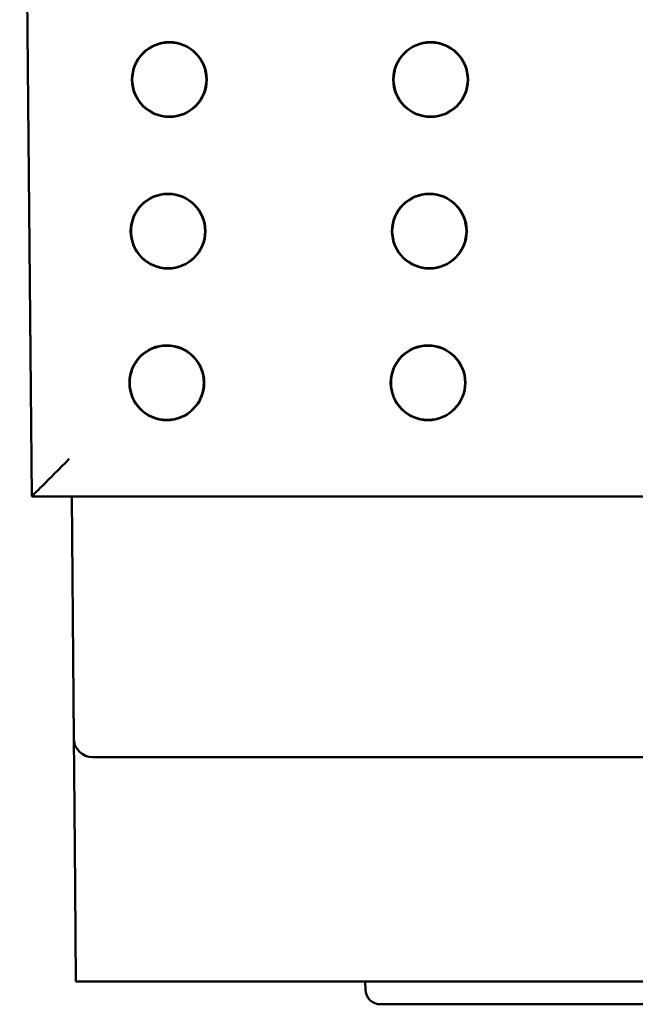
# Model space of a CAD drawing. Header units: inches. Extents: x 1 to 24, y 0.4 to 18.8.
# Tile 18 of 29: x 9.345 to 10.158, y 12.995 to 14.294. Entities that reach past the tile are written whole.
import ezdxf

# ---------------------------------------------------------------- set-up
doc = ezdxf.new("R2010")
doc.units = ezdxf.units.IN
doc.header["$LTSCALE"] = 0.8
doc.header["$MEASUREMENT"] = 0
doc.layers.add('Visible (ANSI)', color=7, linetype='Continuous', lineweight=50)

msp = doc.modelspace()

# ---------------------------------------------------------------- linework, layer by layer
at = {"layer": 'Visible (ANSI)'}
for p, q in [((9.3447, 15.4756), (9.3605, 13.6646)), ((9.3605, 13.6646), (12.1289, 13.6646)), ((9.3605, 13.6646), (9.3605, 13.6646)), ((9.4134, 13.6646), (9.4161, 13.3454)), ((9.4161, 13.3454), (9.4165, 13.3023)), ((9.4661, 13.3206), (9.4411, 13.3206)), ((9.4661, 13.3206), (12.0232, 13.3206)), ((9.4179, 13.1485), (9.4165, 13.3023)), ((9.4189, 13.0246), (9.4179, 13.1485)), ((9.4189, 13.0246), (10.1752, 13.0246)), ((9.8011, 13.0139), (9.8007, 13.0246)), ((10.1762, 12.9946), (9.8211, 12.9946))]:
    msp.add_line(p, q, dxfattribs=at)
for centre, radius in [((9.5423, 14.2146), 0.0494), ((9.5423, 14.2146), 0.0489), ((9.8873, 14.2146), 0.0494), ((9.8873, 14.2146), 0.0489), ((9.5406, 14.0146), 0.0494), ((9.5406, 14.0146), 0.0489), ((9.8856, 14.0146), 0.0494), ((9.8856, 14.0146), 0.0489), ((9.5389, 13.8146), 0.0494), ((9.5389, 13.8146), 0.0489), ((9.8839, 13.8146), 0.0494), ((9.8839, 13.8146), 0.0489)]:
    msp.add_circle(centre, radius, dxfattribs=at)
for centre, radius, start in [((9.4411, 13.3456), 0.025, 180.5), ((9.8211, 13.0146), 0.02, 182)]:
    msp.add_arc(centre, radius, start, 270, dxfattribs=at)
msp.add_ellipse((9.41, 13.7146), major_axis=(0.0496, 0.05), ratio=0.004363, start_param=3.145918, end_param=4.707988, dxfattribs=at)

doc.saveas('drawing.dxf')
